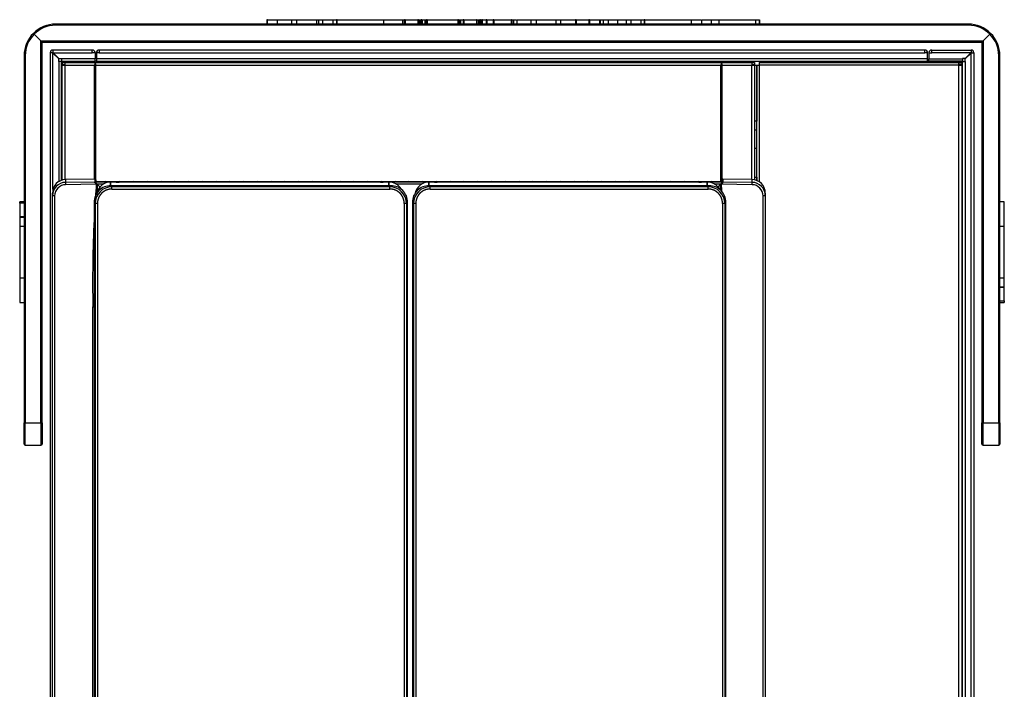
# Model space of a CAD drawing. Header units: millimetres. Extents: x 70 to 350, y 17 to 416.
# Tile 9 of 35: x 92 to 180, y 80 to 140. Entities that reach past the tile are written whole.
import ezdxf

# ---------------------------------------------------------------- set-up
doc = ezdxf.new("R2010")
doc.units = ezdxf.units.MM
for name, color, linetype in [('126.978_AUSSENBL', 7, 'Continuous'), ('126.979_AUSSENBL', 7, 'Continuous'), ('128.969_TRÄGER_Z', 7, 'Continuous'), ('129.004_BOHNENBE', 7, 'Continuous'), ('129.006_BOHNENBE', 7, 'Continuous'), ('129.010_BODENWAN', 7, 'Continuous'), ('132.742_ABDECKUN', 7, 'Continuous'), ('133.150_AUSSENBL', 7, 'Continuous'), ('137.704_TASSENBL', 7, 'Continuous'), ('146.813_CTS_CHAS', 7, 'Continuous'), ('147.053_THP_LOGO', 7, 'Continuous'), ('147.054_SCHRIFTZ', 7, 'Continuous'), ('148.074_ZIERBÜGE', 7, 'Continuous'), ('Standard', 7, 'Continuous')]:
    doc.layers.add(name, color=color, linetype=linetype)

# ---------------------------------------------------------------- blocks, each defined once
blk = doc.blocks.new('SE1')
at = {"layer": '126.978_AUSSENBL', "color": 7, "linetype": 'Continuous'}
for p, q in [((173.317, 137.355), (173.317, 137.331)), ((173.317, 137.331), (173.557, 137.331)), ((173.317, 137.331), (173.317, 136.787)), ((173.517, 137.331), (173.517, 137.355)), ((173.557, 137.571), (173.533, 137.571)), ((173.533, 137.371), (173.557, 137.371)), ((173.557, 137.331), (173.557, 137.571)), ((173.557, 137.571), (177.077, 137.571)), ((177.057, 137.331), (173.557, 137.331)), ((177.057, 137.331), (176.537, 136.811)), ((176.557, 136.791), (177.077, 137.311)), ((177.077, 137.351), (177.057, 137.331)), ((177.077, 137.331), (177.057, 137.331)), ((177.077, 137.571), (177.077, 137.351)), ((177.077, 137.311), (177.097, 137.331)), ((177.077, 137.331), (177.097, 137.331)), ((177.077, 43.811), (177.077, 137.311)), ((177.097, 137.331), (177.317, 137.331)), ((177.317, 137.331), (177.317, 43.811)), ((173.197, 136.571), (173.301, 136.571)), ((173.317, 136.571), (173.317, 136.787)), ((173.317, 136.787), (176.297, 136.787)), ((176.297, 136.571), (173.317, 136.571)), ((173.317, 136.555), (173.317, 136.571)), ((176.261, 136.555), (173.317, 136.555)), ((173.317, 136.471), (173.317, 136.555)), ((176.007, 136.221), (176.057, 136.271)), ((176.261, 136.555), (176.177, 136.471)), ((176.237, 136.451), (176.301, 136.515)), ((176.277, 136.571), (176.261, 136.555)), ((176.297, 136.811), (176.297, 136.787)), ((176.537, 136.811), (176.297, 136.811)), ((176.297, 136.787), (176.297, 136.571)), ((176.317, 136.531), (176.301, 136.515)), ((176.301, 130.071), (176.301, 136.515)), ((176.317, 43.811), (176.317, 136.551)), ((176.317, 136.551), (176.533, 136.551)), ((176.533, 136.551), (176.533, 43.811)), ((176.533, 136.551), (176.557, 136.551)), ((176.557, 136.551), (176.557, 136.791)), ((176.301, 130.071), (176.237, 130.071)), ((176.317, 130.071), (176.301, 130.071)), ((176.237, 126.071), (176.301, 126.071)), ((176.301, 125.571), (176.301, 126.071)), ((176.301, 126.071), (176.317, 126.071)), ((176.301, 125.571), (176.237, 125.571)), ((176.317, 125.571), (176.301, 125.571)), ((176.237, 120.171), (176.301, 120.171)), ((176.301, 113.271), (176.301, 120.171)), ((176.301, 120.171), (176.317, 120.171)), ((176.237, 113.271), (176.301, 113.271)), ((176.301, 113.271), (176.317, 113.271)), ((176.301, 109.271), (176.237, 109.271)), ((176.301, 83.271), (176.301, 109.271)), ((176.317, 109.271), (176.301, 109.271)), ((176.237, 83.271), (176.301, 83.271)), ((176.301, 83.271), (176.317, 83.271))]:
    blk.add_line(p, q, dxfattribs=at)
for centre, radius, start, end in [((173.533, 137.355), 0.216, 90, 180), ((173.533, 137.355), 0.016, 90, 180), ((177.077, 137.331), 0.24, 0, 90), ((177.077, 137.331), 0.04, 0, 90), ((173.301, 136.587), 0.016, 270, 0)]:
    blk.add_arc(centre, radius, start, end, dxfattribs=at)
at = {"layer": '126.979_AUSSENBL', "color": 7, "linetype": 'Continuous'}
for p, q in [((95.137, 137.331), (94.917, 137.331)), ((94.917, 137.331), (94.917, 43.811)), ((95.157, 137.311), (95.137, 137.331)), ((95.157, 137.331), (95.137, 137.331)), ((98.677, 137.571), (95.157, 137.571)), ((95.157, 137.571), (95.157, 137.351)), ((95.157, 137.351), (95.177, 137.331)), ((95.157, 137.331), (95.177, 137.331)), ((95.157, 125.112), (95.157, 137.311)), ((95.677, 136.791), (95.157, 137.311)), ((95.177, 137.331), (98.677, 137.331)), ((95.177, 137.331), (95.697, 136.811)), ((98.677, 137.331), (98.677, 137.571)), ((98.677, 137.571), (98.701, 137.571)), ((98.701, 137.371), (98.677, 137.371)), ((98.917, 137.331), (98.677, 137.331)), ((98.717, 137.331), (98.717, 137.355)), ((98.917, 137.355), (98.917, 137.331)), ((98.917, 137.331), (98.917, 136.787)), ((95.677, 136.551), (95.677, 136.791)), ((95.701, 136.551), (95.677, 136.551)), ((95.697, 136.811), (95.937, 136.811)), ((95.917, 136.551), (95.701, 136.551)), ((95.701, 136.551), (95.701, 125.82)), ((95.917, 125.94), (95.917, 136.551)), ((95.917, 136.531), (95.957, 136.491)), ((95.937, 136.811), (95.937, 136.787)), ((98.917, 136.787), (95.937, 136.787)), ((95.937, 136.787), (95.937, 136.571)), ((95.937, 136.571), (98.917, 136.571)), ((95.957, 136.571), (95.973, 136.555)), ((95.957, 130.071), (95.957, 136.491)), ((95.997, 136.451), (95.957, 136.491)), ((95.973, 136.555), (98.917, 136.555)), ((95.973, 136.555), (96.057, 136.471)), ((96.213, 136.235), (96.177, 136.271)), ((98.917, 136.571), (98.917, 136.787)), ((98.917, 136.555), (98.917, 136.571)), ((98.917, 136.471), (98.917, 136.555)), ((99.037, 136.571), (98.933, 136.571)), ((95.917, 130.071), (95.957, 130.071)), ((95.957, 130.071), (95.997, 130.071)), ((95.957, 126.071), (95.917, 126.071)), ((95.957, 125.953), (95.957, 126.071)), ((95.997, 126.071), (95.957, 126.071))]:
    blk.add_line(p, q, dxfattribs=at)
for centre, radius, start, end in [((95.157, 137.331), 0.24, 90, 180), ((95.157, 137.331), 0.04, 90, 180), ((98.701, 137.355), 0.216, 0, 90), ((98.701, 137.355), 0.016, 0, 90), ((98.933, 136.587), 0.016, 180, 270)]:
    blk.add_arc(centre, radius, start, end, dxfattribs=at)
at = {"layer": '128.969_TRÄGER_Z', "color": 7, "linetype": 'Continuous'}
for p, q in [((98.913, 126.057), (96.296, 126.011)), ((98.913, 126.057), (96.296, 126.012)), ((96.296, 126.011), (96.296, 125.765)), ((96.296, 125.765), (98.917, 125.809)), ((98.913, 126.057), (98.917, 126.05)), ((98.917, 126.05), (98.917, 125.809)), ((98.919, 126.05), (98.917, 126.05)), ((98.917, 125.809), (98.917, 125.809)), ((98.917, 125.809), (98.917, 125.808)), ((98.917, 125.808), (154.917, 125.808)), ((98.917, 125.808), (98.917, 125.808)), ((98.917, 125.808), (98.917, 125.808)), ((98.917, 125.808), (98.917, 125.808)), ((98.919, 125.82), (98.919, 126.05)), ((154.915, 125.82), (98.919, 125.82)), ((154.911, 125.82), (98.923, 125.82)), ((98.979, 125.992), (98.979, 125.82)), ((98.985, 125.82), (98.979, 125.992)), ((99.061, 125.65), (99.017, 125.627)), ((99.061, 125.65), (99.066, 125.59)), ((154.768, 125.59), (154.774, 125.65)), ((154.774, 125.65), (154.817, 125.627)), ((154.855, 125.992), (154.849, 125.82)), ((154.855, 125.82), (154.855, 125.992)), ((154.915, 126.05), (154.915, 125.82)), ((154.917, 126.05), (154.915, 126.05)), ((154.917, 126.05), (154.921, 126.057)), ((154.917, 125.809), (154.917, 126.05)), ((154.917, 125.809), (157.538, 125.765)), ((154.917, 125.808), (154.917, 125.808)), ((157.538, 126.011), (154.921, 126.057)), ((157.538, 126.012), (154.921, 126.057)), ((157.538, 125.765), (157.538, 126.011)), ((95.117, 124.568), (95.117, 124.811)), ((99.028, 125.597), (96.296, 125.551)), ((99.028, 125.597), (99.066, 125.59)), ((99.102, 125.606), (99.102, 124.778)), ((99.679, 125.601), (99.106, 125.601)), ((99.106, 125.601), (99.362, 125.331)), ((128.075, 125.601), (125.759, 125.601)), ((154.728, 125.601), (154.155, 125.601)), ((154.472, 125.331), (154.728, 125.601)), ((154.732, 125.051), (154.732, 125.606)), ((154.768, 125.59), (154.806, 125.597)), ((157.538, 125.551), (154.806, 125.597)), ((158.717, 124.811), (158.717, 124.568)), ((95.117, 39.794), (95.117, 124.568)), ((95.314, 124.554), (95.314, 39.78)), ((158.521, 39.78), (158.521, 124.554)), ((158.717, 124.568), (158.717, 39.794)), ((98.721, 39.721), (98.721, 114.639))]:
    blk.add_line(p, q, dxfattribs=at)
for centre, radius, start, end in [((96.317, 124.811), 1.2, 91.01521, 180.00807), ((96.315, 124.567), 1.198, 90.91488, 179.96331), ((99.499, 125.658), 3.205, 178.08849, 181.91151), ((99.891, 125.586), 0.25, 69.13341, 110.86659), ((101.119, 125.586), 0.25, 69.13341, 110.86659), ((102.347, 125.586), 0.25, 69.13341, 110.86659), ((103.576, 125.586), 0.25, 69.13341, 110.86659), ((104.804, 125.586), 0.25, 69.13341, 110.86659), ((106.033, 125.586), 0.25, 69.13341, 110.86659), ((107.261, 125.586), 0.25, 69.13341, 110.86659), ((108.49, 125.586), 0.25, 69.13341, 110.86659), ((109.718, 125.586), 0.25, 69.13341, 110.86659), ((110.947, 125.586), 0.25, 69.13341, 110.86659), ((112.175, 125.586), 0.25, 69.13341, 110.86659), ((113.404, 125.586), 0.25, 69.13341, 110.86659), ((114.632, 125.586), 0.25, 69.13341, 110.86659), ((115.861, 125.586), 0.25, 69.13341, 110.86659), ((117.089, 125.586), 0.25, 69.13341, 110.86659), ((118.318, 125.586), 0.25, 69.13341, 110.86659), ((119.546, 125.586), 0.25, 69.13341, 110.86659), ((120.775, 125.586), 0.25, 69.1334, 110.8666), ((122.003, 125.586), 0.25, 69.1334, 110.8666), ((123.232, 125.586), 0.25, 69.1334, 110.8666), ((124.46, 125.586), 0.25, 69.1334, 110.8666), ((125.689, 125.586), 0.25, 69.1334, 110.8666), ((126.917, 125.586), 0.25, 69.1334, 110.8666), ((128.146, 125.586), 0.25, 69.1334, 110.8666), ((129.374, 125.586), 0.25, 69.1334, 110.8666), ((130.603, 125.586), 0.25, 69.1334, 110.8666), ((131.831, 125.586), 0.25, 69.1334, 110.8666), ((133.059, 125.586), 0.25, 69.1334, 110.8666), ((134.288, 125.586), 0.25, 69.1334, 110.8666), ((135.516, 125.586), 0.25, 69.1334, 110.8666), ((136.745, 125.586), 0.25, 69.1334, 110.8666), ((137.973, 125.586), 0.25, 69.1334, 110.8666), ((139.202, 125.586), 0.25, 69.1334, 110.8666), ((140.43, 125.586), 0.25, 69.1334, 110.8666), ((141.659, 125.586), 0.25, 69.1334, 110.8666), ((142.887, 125.586), 0.25, 69.1334, 110.8666), ((144.116, 125.586), 0.25, 69.1334, 110.8666), ((145.344, 125.586), 0.25, 69.1334, 110.8666), ((146.573, 125.586), 0.25, 69.13339, 110.86661), ((147.801, 125.586), 0.25, 69.13339, 110.86661), ((149.03, 125.586), 0.25, 69.13339, 110.86661), ((150.258, 125.586), 0.25, 69.13339, 110.86661), ((151.487, 125.586), 0.25, 69.13339, 110.86661), ((152.715, 125.586), 0.25, 69.13339, 110.86661), ((153.944, 125.586), 0.25, 69.13339, 110.86661), ((157.517, 124.811), 1.2, 359.99205, 88.98467), ((157.519, 124.567), 1.198, 0.03543, 89.08637), ((154.335, 125.658), 3.205, 358.0885, 1.9115), ((96.312, 124.553), 0.998, 90.90488, 179.95592), ((221.099, 116.684), 122.396, 175.8241, 176.37654), ((352.292, 116.662), 253.383, 177.98068, 178.19195), ((-89.863, 116.779), 244.789, 1.9198, 2.06285), ((32.735, 116.684), 122.396, 3.83409, 4.1759), ((157.522, 124.553), 0.998, 0.04408, 89.09512), ((221.099, 116.684), 122.396, 177.3062, 180.95732)]:
    blk.add_arc(centre, radius, start, end, dxfattribs=at)
for centre, major_axis, ratio, start_param, end_param in [((99.106, 125.608), (0.189, -0.2), 0.017842, 3.197492, 4.731256), ((98.919, 125.99), (0, 0.06), 0.999391, 4.747317, 6.283185), ((154.728, 125.608), (0.189, 0.2), 0.017842, 4.693522, 6.227696), ((154.915, 125.99), (0, 0.06), 0.999391, 0, 1.535868)]:
    blk.add_ellipse(centre, major_axis=major_axis, ratio=ratio, start_param=start_param, end_param=end_param, dxfattribs=at)
for points, knots in [([(99.017, 125.627), (99, 125.644), (98.969, 125.675), (98.93, 125.713), (98.895, 125.753), (98.872, 125.788), (98.88, 125.804), (98.896, 125.808), (98.911, 125.808), (98.917, 125.809)], [0, 0, 0, 0, 0.213252, 0.379515, 0.499768, 0.748173, 0.873777, 0.945228, 1, 1, 1, 1]), ([(99.028, 125.597), (99.029, 125.599), (99.03, 125.602), (99.03, 125.607), (99.028, 125.613), (99.024, 125.62), (99.019, 125.624), (99.017, 125.627)], [0, 0, 0, 0, 0.156443, 0.308527, 0.466829, 0.703953, 1, 1, 1, 1]), ([(154.817, 125.627), (154.815, 125.624), (154.81, 125.62), (154.806, 125.613), (154.804, 125.605), (154.805, 125.6), (154.806, 125.597)], [0, 0, 0, 0, 0.296461, 0.533975, 0.768032, 1, 1, 1, 1]), ([(154.917, 125.809), (154.923, 125.808), (154.938, 125.808), (154.954, 125.804), (154.962, 125.788), (154.936, 125.748), (154.883, 125.691), (154.842, 125.651), (154.817, 125.627)], [0, 0, 0, 0, 0.054794, 0.126334, 0.252059, 0.500704, 0.698027, 1, 1, 1, 1]), ([(95.314, 124.554), (95.262, 124.554), (95.211, 124.555), (95.138, 124.56), (95.117, 124.564), (95.117, 124.568)], [0, 0, 0, 0, 0.5, 0.5, 1, 1, 1, 1]), ([(158.717, 124.568), (158.717, 124.564), (158.696, 124.56), (158.623, 124.555), (158.572, 124.554), (158.521, 124.554)], [0, 0, 0, 0, 0.5, 0.5, 1, 1, 1, 1])]:
    blk.add_open_spline(points, degree=3, knots=knots, dxfattribs=at)
blk.add_open_spline([(98.721, 114.639), (98.759, 114.639), (98.801, 114.638), (98.837, 114.637)], degree=3, dxfattribs=at)
at = {"layer": '129.004_BOHNENBE', "color": 7, "linetype": 'Continuous'}
for p, q in [((100.322, 125.466), (100.422, 125.366)), ((125.316, 125.466), (100.322, 125.466)), ((125.216, 125.366), (100.422, 125.366)), ((100.422, 125.166), (100.422, 125.366)), ((100.422, 125.166), (125.216, 125.166)), ((125.316, 125.466), (125.216, 125.366)), ((125.216, 125.166), (125.216, 125.366)), ((128.718, 125.466), (128.818, 125.366)), ((153.712, 125.466), (128.718, 125.466)), ((153.612, 125.366), (128.818, 125.366)), ((128.818, 125.166), (128.818, 125.366)), ((128.818, 125.166), (153.612, 125.166)), ((153.712, 125.466), (153.612, 125.366)), ((153.612, 125.166), (153.612, 125.366)), ((98.934, 123.878), (98.835, 123.978)), ((98.835, 123.978), (98.835, 43.607)), ((98.934, 123.878), (98.934, 43.707)), ((99.134, 123.878), (98.934, 123.878)), ((99.134, 123.878), (99.134, 43.707)), ((126.504, 123.878), (126.504, 43.707)), ((126.704, 123.878), (126.504, 123.878)), ((126.704, 123.878), (126.804, 123.978)), ((126.704, 123.878), (126.704, 43.707)), ((126.804, 43.607), (126.804, 123.978)), ((127.33, 123.878), (127.231, 123.978)), ((127.231, 123.978), (127.231, 43.607)), ((127.33, 123.878), (127.33, 43.707)), ((127.53, 123.878), (127.33, 123.878)), ((127.53, 123.878), (127.53, 43.707)), ((154.9, 123.878), (154.9, 43.707)), ((155.1, 123.878), (154.9, 123.878)), ((155.1, 123.878), (155.2, 123.978)), ((155.1, 123.878), (155.1, 43.707)), ((155.2, 43.607), (155.2, 123.978))]:
    blk.add_line(p, q, dxfattribs=at)
for centre, start, end in [((100.322, 123.978), 89.98241, 180.01759), ((100.422, 123.878), 90.00575, 179.99425), ((125.216, 123.878), 0.00575, 89.99425), ((125.316, 123.978), 359.98241, 90.01759), ((128.718, 123.978), 89.98241, 180.01759), ((128.818, 123.878), 90.00575, 179.99425), ((153.612, 123.878), 0.00575, 89.99425), ((153.712, 123.978), 359.98241, 90.01759)]:
    blk.add_arc(centre, 1.488, start, end, dxfattribs=at)
for points in [[(100.422, 125.166), (100.295, 125.166), (100.171, 125.141), (100.046, 125.117), (99.929, 125.068), (99.812, 125.02), (99.706, 124.949), (99.601, 124.879), (99.511, 124.789), (99.422, 124.699), (99.351, 124.594), (99.281, 124.488), (99.232, 124.371), (99.184, 124.254), (99.159, 124.129), (99.134, 124.005), (99.134, 123.878)], [(126.504, 123.878), (126.504, 124.005), (126.479, 124.129), (126.455, 124.254), (126.406, 124.371), (126.358, 124.488), (126.287, 124.594), (126.217, 124.699), (126.127, 124.789), (126.037, 124.879), (125.932, 124.949), (125.826, 125.019), (125.709, 125.068), (125.592, 125.117), (125.467, 125.141), (125.343, 125.166), (125.216, 125.166)], [(128.818, 125.166), (128.691, 125.166), (128.567, 125.141), (128.442, 125.117), (128.325, 125.068), (128.208, 125.02), (128.102, 124.949), (127.997, 124.879), (127.907, 124.789), (127.818, 124.699), (127.747, 124.594), (127.677, 124.488), (127.628, 124.371), (127.58, 124.254), (127.555, 124.129), (127.53, 124.005), (127.53, 123.878)], [(154.9, 123.878), (154.9, 124.005), (154.875, 124.129), (154.851, 124.254), (154.802, 124.371), (154.754, 124.488), (154.683, 124.594), (154.613, 124.699), (154.523, 124.789), (154.433, 124.879), (154.328, 124.949), (154.222, 125.019), (154.105, 125.068), (153.988, 125.117), (153.863, 125.141), (153.739, 125.166), (153.612, 125.166)]]:
    blk.add_open_spline(points, degree=2, knots=[0, 0, 0, 0.125, 0.125, 0.25, 0.25, 0.375, 0.375, 0.5, 0.5, 0.625, 0.625, 0.75, 0.75, 0.875, 0.875, 1, 1, 1], dxfattribs=at)
at = {"layer": '129.006_BOHNENBE', "color": 7, "linetype": 'Continuous'}
for p, q in [((100.309, 125.799), (100.309, 125.463)), ((100.309, 125.463), (100.309, 125.795)), ((100.64, 125.795), (100.309, 125.795)), ((100.64, 125.795), (100.309, 125.795)), ((100.801, 125.782), (100.78, 125.791)), ((124.379, 125.774), (101.06, 125.774)), ((124.658, 125.791), (124.638, 125.782)), ((125.129, 125.795), (124.798, 125.795)), ((125.129, 125.795), (124.798, 125.795)), ((125.129, 125.466), (125.129, 125.799)), ((125.129, 125.795), (125.129, 125.466)), ((128.705, 125.799), (128.705, 125.463)), ((128.705, 125.463), (128.705, 125.795)), ((129.036, 125.795), (128.705, 125.795)), ((129.036, 125.795), (128.705, 125.795)), ((129.197, 125.782), (129.176, 125.791)), ((152.775, 125.774), (129.456, 125.774)), ((153.054, 125.791), (153.034, 125.782)), ((153.525, 125.795), (153.194, 125.795)), ((153.525, 125.795), (153.194, 125.795)), ((153.525, 125.466), (153.525, 125.799)), ((153.525, 125.795), (153.525, 125.466))]:
    blk.add_line(p, q, dxfattribs=at)
for centre, radius, start, end in [((100.305, 124.561), 1.236, 89.80525, 168.61504), ((100.671, 124.576), 1.219, 84.8885, 91.44837), ((100.78, 125.731), 0.0596, 68.23956, 90.11924), ((101.002, 128.023), 2.249, 264.86484, 271.46985), ((124.436, 128.027), 2.253, 268.5342, 275.1268), ((124.658, 125.731), 0.0595, 89.69275, 111.63651), ((124.767, 124.576), 1.219, 88.55163, 95.1115), ((125.133, 124.561), 1.236, 28.34311, 90.19475), ((128.701, 124.561), 1.236, 89.80525, 168.61504), ((129.067, 124.576), 1.219, 84.8885, 91.44837), ((129.176, 125.731), 0.0596, 68.23956, 90.11924), ((129.398, 128.023), 2.249, 264.86484, 271.46985), ((152.832, 128.027), 2.253, 268.5342, 275.1268), ((153.054, 125.731), 0.0595, 89.69275, 111.63651), ((153.163, 124.576), 1.219, 88.55163, 95.1115), ((153.529, 124.561), 1.236, 28.34311, 90.19475)]:
    blk.add_arc(centre, radius, start, end, dxfattribs=at)
for points, knots in [([(100.803, 125.786), (100.799, 125.787), (100.794, 125.789), (100.787, 125.79), (100.774, 125.792), (100.748, 125.794), (100.699, 125.795), (100.66, 125.795), (100.641, 125.795), (100.639, 125.795)], [0, 0, 0, 0, 0.055866, 0.099424, 0.180593, 0.485948, 0.731319, 0.96918, 1, 1, 1, 1]), ([(124.799, 125.795), (124.782, 125.795), (124.749, 125.795), (124.701, 125.794), (124.669, 125.792), (124.655, 125.791), (124.645, 125.789), (124.639, 125.787), (124.635, 125.786)], [0, 0, 0, 0, 0.218677, 0.467488, 0.723432, 0.884815, 0.949496, 1, 1, 1, 1]), ([(129.199, 125.786), (129.195, 125.787), (129.19, 125.789), (129.183, 125.79), (129.17, 125.792), (129.144, 125.794), (129.095, 125.795), (129.056, 125.795), (129.037, 125.795), (129.035, 125.795)], [0, 0, 0, 0, 0.055866, 0.099424, 0.180593, 0.485948, 0.731319, 0.96918, 1, 1, 1, 1]), ([(153.195, 125.795), (153.178, 125.795), (153.145, 125.795), (153.097, 125.794), (153.065, 125.792), (153.051, 125.791), (153.041, 125.789), (153.035, 125.787), (153.031, 125.786)], [0, 0, 0, 0, 0.218677, 0.467488, 0.723432, 0.884815, 0.949496, 1, 1, 1, 1])]:
    blk.add_open_spline(points, degree=3, knots=knots, dxfattribs=at)
at = {"layer": '129.010_BODENWAN', "color": 7, "linetype": 'Continuous'}
for p, q in [((157.961, 130.411), (157.757, 130.411)), ((95.997, 126.611), (95.917, 126.611))]:
    blk.add_line(p, q, dxfattribs=at)
at = {"layer": '132.742_ABDECKUN', "color": 7, "linetype": 'Continuous'}
for p, q in [((95.997, 136.471), (95.997, 136.271)), ((95.997, 136.471), (96.233, 136.471)), ((95.997, 136.271), (96.233, 136.271)), ((95.997, 136.235), (96.233, 136.235)), ((95.997, 125.96), (95.997, 136.235)), ((96.233, 136.471), (96.233, 136.235)), ((96.233, 136.471), (157.521, 136.471)), ((96.233, 136.235), (98.877, 136.235)), ((96.233, 136.235), (96.233, 126)), ((98.877, 126.057), (98.877, 136.235)), ((98.937, 126.047), (98.937, 136.393)), ((98.997, 136.235), (154.757, 136.235)), ((98.997, 125.82), (98.997, 136.235)), ((154.757, 125.82), (154.757, 136.235)), ((154.817, 125.82), (154.817, 136.393)), ((154.877, 136.235), (157.521, 136.235)), ((154.877, 126.036), (154.877, 136.235)), ((157.521, 136.471), (157.521, 136.235)), ((157.521, 136.471), (157.757, 136.471)), ((157.521, 136.271), (157.757, 136.271)), ((157.521, 126.012), (157.521, 136.235)), ((157.521, 136.235), (157.757, 136.235)), ((157.757, 136.471), (157.757, 136.271)), ((157.757, 136.235), (157.757, 125.973))]:
    blk.add_line(p, q, dxfattribs=at)
for centre, start, end in [((99.113, 136.235), 138.22465, 180), ((98.761, 136.235), 0, 41.77535), ((154.993, 136.235), 138.22465, 180), ((154.641, 136.235), 0, 41.77535)]:
    blk.add_arc(centre, 0.236, start, end, dxfattribs=at)
at = {"layer": '133.150_AUSSENBL', "color": 7, "linetype": 'Continuous'}
for p, q in [((99.037, 137.331), (99.037, 136.787)), ((99.277, 137.331), (99.037, 137.331)), ((99.277, 137.571), (99.277, 137.331)), ((172.957, 137.571), (99.277, 137.571)), ((99.277, 137.331), (172.957, 137.331)), ((172.957, 137.331), (172.957, 137.571)), ((173.197, 137.331), (172.957, 137.331)), ((173.197, 136.787), (173.197, 137.331)), ((99.037, 136.787), (99.037, 136.571)), ((173.197, 136.787), (99.037, 136.787)), ((99.037, 136.571), (173.197, 136.571)), ((99.037, 136.571), (99.037, 136.555)), ((99.037, 136.555), (99.997, 136.555)), ((99.037, 136.555), (99.037, 136.471)), ((99.997, 136.571), (99.997, 136.555)), ((99.997, 136.555), (99.997, 136.471)), ((172.237, 136.555), (172.237, 136.571)), ((172.237, 136.555), (173.197, 136.555)), ((172.237, 136.471), (172.237, 136.555)), ((173.197, 136.571), (173.197, 136.787)), ((173.197, 136.555), (173.197, 136.571)), ((173.197, 136.471), (173.197, 136.555))]:
    blk.add_line(p, q, dxfattribs=at)
for centre, radius, start, end in [((99.277, 137.331), 0.24, 90, 180), ((99.277, 137.331), 0.04, 90, 180), ((172.957, 137.331), 0.24, 0, 90), ((172.957, 137.331), 0.04, 0, 90)]:
    blk.add_arc(centre, radius, start, end, dxfattribs=at)
at = {"layer": '137.704_TASSENBL', "color": 7, "linetype": 'Continuous'}
for p, q in [((157.757, 136.221), (157.96, 136.221)), ((157.96, 136.221), (157.961, 136.221)), ((157.96, 136.221), (157.96, 131.221)), ((157.961, 136.221), (158.161, 136.221)), ((157.961, 125.915), (157.961, 136.221)), ((158.161, 136.471), (158.161, 136.221)), ((158.161, 136.471), (175.987, 136.471)), ((175.987, 136.221), (158.161, 136.221)), ((158.161, 136.221), (158.161, 125.804)), ((175.987, 136.471), (176.237, 136.471)), ((175.987, 136.221), (175.987, 136.471)), ((176.237, 136.271), (175.987, 136.271)), ((175.987, 43.821), (175.987, 136.221)), ((175.987, 136.221), (176.237, 136.221)), ((176.237, 136.471), (176.237, 136.271)), ((176.237, 136.221), (176.237, 43.821)), ((157.96, 131.221), (157.757, 131.221)), ((157.96, 131.221), (157.961, 131.221)), ((157.757, 126.221), (157.96, 126.221)), ((157.96, 126.221), (157.961, 126.221)), ((157.96, 126.221), (157.96, 125.916))]:
    blk.add_line(p, q, dxfattribs=at)
at = {"layer": '146.813_CTS_CHAS', "color": 7, "linetype": 'Continuous'}
blk.add_line((157.961, 128.771), (157.817, 128.771), dxfattribs=at)
blk.add_arc((157.817, 128.871), 0.1, 233.41605, 270, dxfattribs=at)
at = {"layer": '147.053_THP_LOGO', "color": 7, "linetype": 'Continuous'}
for p, q in [((92.597, 124.032), (92.197, 124.032)), ((92.197, 123.896), (92.197, 124.032)), ((92.597, 123.896), (92.197, 123.896)), ((92.197, 123.896), (92.197, 122.707)), ((180.037, 124.032), (179.637, 124.032)), ((180.037, 124.021), (179.637, 124.021)), ((180.037, 124.032), (180.037, 124.021)), ((180.037, 121.82), (180.037, 124.021)), ((92.197, 122.671), (92.197, 122.669)), ((92.597, 122.671), (92.197, 122.671)), ((92.197, 122.669), (92.597, 122.669)), ((92.197, 122.669), (92.197, 121.863)), ((92.197, 121.863), (92.597, 121.863)), ((92.197, 121.863), (92.197, 117.248)), ((180.037, 121.82), (179.637, 121.82)), ((180.037, 121.637), (180.037, 121.82)), ((180.037, 117.206), (180.037, 121.82)), ((92.197, 117.442), (92.197, 117.248)), ((92.197, 117.248), (92.197, 115.048)), ((92.197, 117.248), (92.597, 117.248)), ((180.037, 117.206), (179.637, 117.206)), ((180.037, 116.41), (180.037, 117.206)), ((180.037, 116.41), (179.637, 116.41)), ((179.637, 116.408), (180.037, 116.408)), ((180.037, 116.408), (180.037, 116.41)), ((180.037, 115.173), (180.037, 116.373)), ((179.637, 115.173), (180.037, 115.173)), ((180.037, 115.173), (180.037, 115.037)), ((92.197, 115.048), (92.597, 115.048)), ((92.197, 115.037), (92.197, 115.048)), ((92.197, 115.037), (92.597, 115.037)), ((179.637, 115.037), (180.037, 115.037))]:
    blk.add_line(p, q, dxfattribs=at)
at = {"layer": '147.054_SCHRIFTZ', "color": 7, "linetype": 'Continuous'}
for p, q in [((114.292, 140.287), (114.232, 140.287)), ((114.232, 140.287), (114.232, 139.887)), ((114.292, 140.287), (115.127, 140.287)), ((114.292, 139.887), (114.292, 140.287)), ((115.164, 140.287), (115.164, 139.887)), ((115.165, 140.287), (116.431, 140.287)), ((115.165, 140.287), (115.165, 139.887)), ((116.431, 140.287), (116.906, 140.287)), ((116.431, 140.287), (116.431, 139.887)), ((116.906, 140.287), (118.668, 140.287)), ((116.906, 140.287), (116.906, 139.887)), ((118.668, 140.287), (118.823, 140.287)), ((118.668, 140.287), (118.668, 139.887)), ((118.859, 140.287), (119.205, 140.287)), ((118.859, 140.287), (118.859, 139.887)), ((119.205, 140.287), (120.146, 140.287)), ((119.205, 140.287), (119.205, 139.887)), ((120.146, 140.287), (120.46, 140.287)), ((120.146, 140.287), (120.146, 139.887)), ((120.52, 140.287), (120.46, 140.287)), ((120.46, 140.287), (120.46, 139.887)), ((120.52, 140.287), (124.661, 140.287)), ((120.52, 139.887), (120.52, 140.287)), ((124.661, 140.287), (126.365, 140.287)), ((124.661, 140.287), (124.661, 139.887)), ((126.365, 140.287), (126.365, 139.887)), ((126.381, 139.887), (126.381, 140.287)), ((126.404, 140.287), (126.526, 140.287)), ((126.586, 140.287), (126.526, 140.287)), ((126.526, 140.287), (126.526, 139.887)), ((126.586, 140.287), (127.709, 140.287)), ((126.586, 140.287), (126.586, 139.887)), ((127.766, 140.287), (127.709, 140.287)), ((127.709, 140.287), (127.709, 139.887)), ((127.766, 140.287), (127.933, 140.287)), ((127.766, 140.287), (127.766, 139.887)), ((127.933, 140.287), (127.934, 140.287)), ((127.933, 140.287), (127.933, 139.887)), ((127.934, 140.287), (127.938, 140.287)), ((127.934, 140.287), (127.934, 139.887)), ((127.938, 140.287), (128.026, 140.287)), ((127.938, 139.887), (127.938, 140.287)), ((128.083, 140.287), (128.026, 140.287)), ((128.026, 140.287), (128.026, 139.887)), ((128.083, 140.287), (128.097, 140.287)), ((128.083, 140.287), (128.083, 139.887)), ((128.097, 140.287), (128.358, 140.287)), ((128.097, 140.287), (128.097, 139.887)), ((128.358, 140.287), (128.382, 140.287)), ((128.358, 140.287), (128.358, 139.887)), ((128.382, 140.287), (128.44, 140.287)), ((128.382, 139.887), (128.382, 140.287)), ((128.44, 140.287), (128.482, 140.287)), ((128.44, 140.287), (128.44, 139.887)), ((128.542, 140.287), (128.482, 140.287)), ((128.482, 140.287), (128.482, 139.887)), ((128.542, 140.287), (131.274, 140.287)), ((128.542, 140.287), (128.542, 139.887)), ((131.331, 140.287), (131.274, 140.287)), ((131.274, 140.287), (131.274, 139.887)), ((131.331, 140.287), (131.477, 140.287)), ((131.331, 140.287), (131.331, 139.887)), ((131.477, 140.287), (131.48, 140.287)), ((131.477, 140.287), (131.477, 139.887)), ((131.48, 140.287), (131.527, 140.287)), ((131.48, 139.887), (131.48, 140.287)), ((131.527, 140.287), (131.752, 140.287)), ((131.527, 140.287), (131.527, 139.887)), ((131.812, 140.287), (131.752, 140.287)), ((131.752, 140.287), (131.752, 139.887)), ((131.812, 140.287), (132.937, 140.287)), ((131.812, 140.287), (131.812, 139.887)), ((132.937, 140.287), (132.937, 139.887)), ((132.993, 140.287), (132.937, 140.287)), ((132.993, 140.287), (133.162, 140.287)), ((132.993, 140.287), (132.993, 139.887)), ((133.162, 140.287), (133.166, 140.287)), ((133.162, 140.287), (133.162, 139.887)), ((133.166, 140.287), (133.254, 140.287)), ((133.166, 139.887), (133.166, 140.287)), ((133.31, 140.287), (133.254, 140.287)), ((133.254, 140.287), (133.254, 139.887)), ((133.31, 140.287), (133.425, 140.287)), ((133.31, 140.287), (133.31, 139.887)), ((133.485, 140.287), (133.425, 140.287)), ((133.425, 140.287), (133.425, 139.887)), ((133.485, 140.287), (133.814, 140.287)), ((133.485, 139.887), (133.485, 140.287)), ((133.874, 140.287), (133.814, 140.287)), ((133.814, 140.287), (133.814, 139.887)), ((133.874, 140.287), (134.43, 140.287)), ((133.874, 140.287), (133.874, 139.887)), ((134.483, 140.287), (134.43, 140.287)), ((134.43, 140.287), (134.43, 139.887)), ((134.483, 140.287), (136.03, 140.287)), ((134.483, 140.287), (134.483, 139.887)), ((136.07, 140.287), (136.03, 140.287)), ((136.03, 140.287), (136.03, 139.887)), ((136.07, 140.287), (136.244, 140.287)), ((136.07, 140.287), (136.07, 139.887)), ((136.244, 140.287), (136.248, 140.287)), ((136.244, 140.287), (136.244, 139.887)), ((136.248, 140.287), (136.503, 140.287)), ((136.248, 139.887), (136.248, 140.287)), ((136.539, 140.287), (136.539, 139.887)), ((136.54, 140.287), (137.806, 140.287)), ((136.54, 140.287), (136.54, 139.887)), ((137.806, 140.287), (138.281, 140.287)), ((137.806, 140.287), (137.806, 139.887)), ((138.281, 140.287), (140.042, 140.287)), ((138.281, 140.287), (138.281, 139.887)), ((140.042, 140.287), (140.418, 140.287)), ((140.042, 140.287), (140.042, 139.887)), ((140.448, 140.287), (141.757, 140.287)), ((140.448, 140.287), (140.448, 139.887)), ((141.855, 140.287), (141.795, 140.287)), ((141.795, 140.287), (141.795, 139.887)), ((141.855, 140.287), (142.985, 140.287)), ((141.855, 140.287), (141.855, 139.887)), ((143.042, 140.287), (142.985, 140.287)), ((142.985, 140.287), (142.985, 139.887)), ((143.042, 140.287), (143.915, 140.287)), ((143.042, 140.287), (143.042, 139.887)), ((143.915, 140.287), (143.971, 140.287)), ((143.915, 140.287), (143.915, 139.887)), ((143.971, 140.287), (144.218, 140.287)), ((143.971, 140.287), (143.971, 139.887)), ((144.249, 140.287), (144.691, 140.287)), ((144.249, 140.287), (144.249, 139.887)), ((144.691, 140.287), (145.539, 140.287)), ((144.691, 140.287), (144.691, 139.887)), ((145.539, 140.287), (146.287, 140.287)), ((145.539, 140.287), (145.539, 139.887)), ((146.296, 140.287), (146.71, 140.287)), ((146.296, 140.287), (146.296, 139.887)), ((146.71, 140.287), (147.615, 140.287)), ((146.71, 140.287), (146.71, 139.887)), ((147.615, 140.287), (147.899, 140.287)), ((147.615, 140.287), (147.615, 139.887)), ((147.959, 140.287), (147.899, 140.287)), ((147.899, 140.287), (147.899, 139.887)), ((147.959, 140.287), (152.095, 140.287)), ((147.959, 139.887), (147.959, 140.287)), ((152.095, 140.287), (152.956, 140.287)), ((152.095, 140.287), (152.095, 139.887)), ((153.027, 140.287), (153.886, 140.287)), ((153.027, 140.287), (153.027, 139.887)), ((153.886, 140.287), (154.584, 140.287)), ((153.886, 140.287), (153.886, 139.887)), ((154.584, 140.287), (157.841, 140.287)), ((154.584, 140.287), (154.584, 139.887)), ((157.841, 140.287), (158.207, 140.287)), ((157.841, 140.287), (157.841, 139.887)), ((158.207, 140.287), (158.207, 139.887)), ((158.207, 139.887), (158.207, 140.287))]:
    blk.add_line(p, q, dxfattribs=at)
at = {"layer": '148.074_ZIERBÜGE', "color": 7, "linetype": 'Continuous'}
for p, q in [((95.397, 139.887), (95.397, 139.787)), ((176.837, 139.887), (95.397, 139.887)), ((176.837, 139.787), (95.397, 139.787)), ((176.837, 139.887), (176.837, 139.787)), ((93.488, 138.997), (93.417, 139.067)), ((93.488, 138.997), (93.417, 139.067)), ((93.488, 138.997), (94.097, 138.387)), ((93.488, 138.997), (94.097, 138.387)), ((178.137, 138.387), (178.746, 138.997)), ((178.137, 138.387), (178.746, 138.997)), ((178.817, 139.067), (178.746, 138.997)), ((178.817, 139.067), (178.746, 138.997)), ((94.097, 138.387), (94.197, 138.287)), ((94.097, 104.287), (94.097, 138.387)), ((94.097, 138.387), (178.137, 138.387)), ((94.097, 138.387), (94.197, 138.287)), ((94.197, 104.287), (94.197, 138.287)), ((94.197, 138.287), (178.037, 138.287)), ((178.137, 138.387), (178.037, 138.287)), ((178.137, 138.387), (178.037, 138.287)), ((178.037, 138.287), (178.037, 104.287)), ((178.137, 138.387), (178.137, 104.287)), ((92.597, 137.087), (92.597, 104.287)), ((92.597, 137.087), (92.697, 137.087)), ((92.697, 137.087), (92.697, 104.287)), ((179.537, 104.287), (179.537, 137.087)), ((179.537, 137.087), (179.637, 137.087)), ((179.637, 104.287), (179.637, 137.087)), ((92.597, 102.387), (92.597, 104.287)), ((92.597, 104.287), (92.697, 104.287)), ((92.697, 104.287), (94.097, 104.287)), ((92.697, 102.287), (92.697, 104.287)), ((94.097, 104.287), (94.097, 102.287)), ((94.097, 104.287), (94.197, 104.287)), ((94.197, 104.287), (94.197, 102.387)), ((178.037, 102.387), (178.037, 104.287)), ((178.037, 104.287), (178.137, 104.287)), ((178.137, 104.287), (179.537, 104.287)), ((178.137, 102.287), (178.137, 104.287)), ((179.537, 104.287), (179.537, 102.287)), ((179.537, 104.287), (179.637, 104.287)), ((179.637, 104.287), (179.637, 102.387)), ((92.697, 102.287), (94.097, 102.287)), ((178.137, 102.287), (179.537, 102.287))]:
    blk.add_line(p, q, dxfattribs=at)
for centre, radius, start, end in [((95.397, 137.087), 2.8, 90, 135), ((95.397, 137.087), 2.7, 90, 135), ((176.837, 137.087), 2.8, 45, 90), ((176.837, 137.087), 2.7, 45, 90), ((95.397, 137.087), 2.8, 135, 180), ((95.397, 137.087), 2.7, 135, 180), ((176.837, 137.087), 2.7, 0, 45), ((176.837, 137.087), 2.8, 0, 45), ((92.697, 102.387), 0.1, 180, 270), ((94.097, 102.387), 0.1, 270, 0), ((178.137, 102.387), 0.1, 180, 270), ((179.537, 102.387), 0.1, 270, 0)]:
    blk.add_arc(centre, radius, start, end, dxfattribs=at)

msp = doc.modelspace()

# ---------------------------------------------------------------- block references
at = {"layer": 'Standard'}
msp.add_blockref('SE1', (0, 0), dxfattribs=at)

doc.saveas('drawing.dxf')
